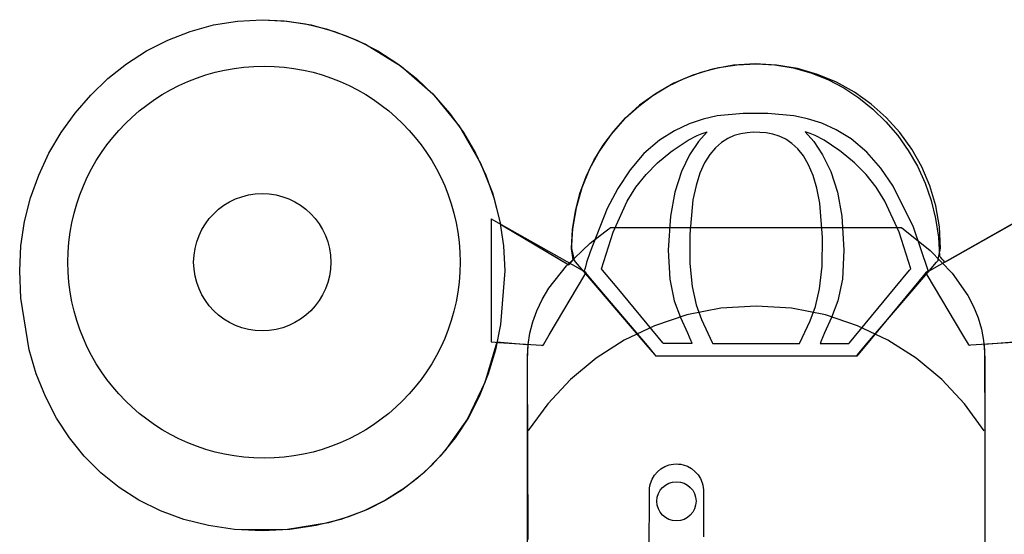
# Model space of a CAD drawing. Extents: x -3.81 to 3.8, y -2.54 to 5.19.
# Tile 88 of 93: x -2.11 to -1.62, y 4.8 to 5.05. Entities that reach past the tile are written whole.
import ezdxf

# ---------------------------------------------------------------- set-up
doc = ezdxf.new("R2010")
doc.units = 0

msp = doc.modelspace()

# ---------------------------------------------------------------- linework, layer by layer
at = {"layer": 'Layer 1', "color": 7, "linetype": 'CONTINUOUS'}
for p, q in [((-2.017218, 5.050762), (-2.005151, 5.052742)), ((-2.017218, 5.050762), (-2.005151, 5.052742)), ((-2.005151, 5.052742), (-1.992725, 5.053418)), ((-2.005151, 5.052742), (-1.992725, 5.053418)), ((-1.992725, 5.053418), (-1.981759, 5.052891)), ((-1.992725, 5.053418), (-1.980298, 5.052742)), ((-1.981759, 5.052891), (-1.971065, 5.051346)), ((-1.980298, 5.052742), (-1.968231, 5.050762)), ((-1.971065, 5.051346), (-1.960686, 5.048831)), ((-2.040031, 5.043188), (-2.028865, 5.047553)), ((-2.040031, 5.043188), (-2.028865, 5.047553)), ((-2.028865, 5.047553), (-2.017218, 5.050762)), ((-2.028865, 5.047553), (-2.017218, 5.050762)), ((-1.968231, 5.050762), (-1.956584, 5.047553)), ((-1.960686, 5.048831), (-1.950663, 5.045399)), ((-1.956584, 5.047553), (-1.945419, 5.043188)), ((-2.050654, 5.037742), (-2.040031, 5.043188)), ((-2.050654, 5.037742), (-2.040031, 5.043188)), ((-1.950663, 5.045399), (-1.941037, 5.041099)), ((-1.945419, 5.043188), (-1.934795, 5.037742)), ((-2.060674, 5.031288), (-2.050654, 5.037742)), ((-2.060674, 5.031288), (-2.050654, 5.037742)), ((-1.941037, 5.041099), (-1.923149, 5.030099)), ((-1.934795, 5.037742), (-1.924775, 5.031288)), ((-2.07003, 5.023899), (-2.060674, 5.031288)), ((-2.07003, 5.023899), (-2.060674, 5.031288)), ((-1.924775, 5.031288), (-1.91542, 5.023899)), ((-1.923149, 5.030099), (-1.907354, 5.016237)), ((-1.781311, 5.024), (-1.772819, 5.027108)), ((-1.767107, 5.028685), (-1.777094, 5.025663)), ((-1.772819, 5.027108), (-1.763962, 5.029386)), ((-1.756679, 5.030575), (-1.767107, 5.028685)), ((-1.763962, 5.029386), (-1.754785, 5.030787)), ((-1.74588, 5.031263), (-1.756679, 5.030575)), ((-1.754785, 5.030787), (-1.745335, 5.031264)), ((-1.735047, 5.030698), (-1.74588, 5.031263)), ((-1.745335, 5.031264), (-1.735891, 5.030744)), ((-1.735891, 5.030744), (-1.726733, 5.029221)), ((-1.724577, 5.028924), (-1.735047, 5.030698)), ((-1.726733, 5.029221), (-1.717906, 5.026755)), ((-1.714542, 5.026011), (-1.724577, 5.028924)), ((-1.717906, 5.026755), (-1.709454, 5.023401)), ((-2.07866, 5.01565), (-2.07003, 5.023899)), ((-2.07866, 5.01565), (-2.07003, 5.023899)), ((-1.91542, 5.023899), (-1.90679, 5.01565)), ((-1.786569, 5.021578), (-1.795462, 5.016502)), ((-1.789391, 5.020108), (-1.781311, 5.024)), ((-1.777094, 5.025663), (-1.786569, 5.021578)), ((-1.705012, 5.02203), (-1.714542, 5.026011)), ((-1.709454, 5.023401), (-1.701422, 5.019218)), ((-1.696057, 5.017049), (-1.705012, 5.02203)), ((-1.797012, 5.015477), (-1.789391, 5.020108)), ((-1.701422, 5.019218), (-1.693854, 5.014264)), ((-1.687746, 5.011139), (-1.696057, 5.017049)), ((-2.086504, 5.006615), (-2.07866, 5.01565)), ((-2.086504, 5.006615), (-2.07866, 5.01565)), ((-1.907354, 5.016237), (-1.893989, 4.999916)), ((-1.90679, 5.01565), (-1.898946, 5.006615)), ((-1.804128, 5.010156), (-1.797012, 5.015477)), ((-1.795462, 5.016502), (-1.803704, 5.010504)), ((-1.693854, 5.014264), (-1.686796, 5.008596)), ((-1.803704, 5.010504), (-1.811224, 5.003654)), ((-1.810693, 5.00419), (-1.804128, 5.010156)), ((-1.680151, 5.00437), (-1.687746, 5.011139)), ((-1.686796, 5.008596), (-1.680291, 5.002273)), ((-2.0935, 4.996866), (-2.086504, 5.006615)), ((-2.0935, 4.996866), (-2.086504, 5.006615)), ((-1.898946, 5.006615), (-1.89195, 4.996866)), ((-1.811224, 5.003654), (-1.817952, 4.996022)), ((-1.816659, 4.997626), (-1.810693, 5.00419)), ((-1.77181, 5.003622), (-1.778925, 5.001222)), ((-1.764892, 5.005169), (-1.77181, 5.003622)), ((-1.751771, 5.006442), (-1.764892, 5.005169)), ((-1.739515, 5.006461), (-1.751771, 5.006442)), ((-1.726442, 5.005282), (-1.739515, 5.006461)), ((-1.719545, 5.003809), (-1.726442, 5.005282)), ((-1.712447, 5.001501), (-1.719545, 5.003809)), ((-1.680291, 5.002273), (-1.674384, 4.995351)), ((-1.673341, 4.996813), (-1.680151, 5.00437)), ((-2.099588, 4.986479), (-2.0935, 4.996866)), ((-2.099588, 4.986479), (-2.0935, 4.996866)), ((-1.893989, 4.999916), (-1.883388, 4.981542)), ((-1.89195, 4.996866), (-1.885863, 4.986479)), ((-1.82198, 4.99051), (-1.816659, 4.997626)), ((-1.786206, 4.997785), (-1.793685, 4.99308)), ((-1.778925, 5.001222), (-1.786206, 4.997785)), ((-1.769862, 4.997186), (-1.774265, 4.992299)), ((-1.772398, 4.996413), (-1.769862, 4.997186)), ((-1.746567, 4.996972), (-1.749737, 4.996762)), ((-1.740285, 4.996685), (-1.746567, 4.996972)), ((-1.720799, 4.997186), (-1.716397, 4.992299)), ((-1.718264, 4.996413), (-1.720799, 4.997186)), ((-1.70518, 4.998175), (-1.712447, 5.001501)), ((-1.697775, 4.993645), (-1.70518, 4.998175)), ((-1.817952, 4.996022), (-1.823818, 4.987679)), ((-1.793685, 4.99308), (-1.801526, 4.986312)), ((-1.786829, 4.987988), (-1.779434, 4.992987)), ((-1.779434, 4.992987), (-1.774849, 4.995417)), ((-1.774265, 4.992299), (-1.778669, 4.985681)), ((-1.774849, 4.995417), (-1.772398, 4.996413)), ((-1.759522, 4.993908), (-1.762694, 4.991926)), ((-1.756269, 4.995317), (-1.759522, 4.993908)), ((-1.752989, 4.996239), (-1.756269, 4.995317)), ((-1.749737, 4.996762), (-1.752989, 4.996239)), ((-1.737022, 4.996089), (-1.740285, 4.996685)), ((-1.733742, 4.995077), (-1.737022, 4.996089)), ((-1.7305, 4.99356), (-1.733742, 4.995077)), ((-1.727351, 4.991454), (-1.7305, 4.99356)), ((-1.715812, 4.995417), (-1.718264, 4.996413)), ((-1.716397, 4.992299), (-1.711993, 4.985681)), ((-1.711228, 4.992987), (-1.715812, 4.995417)), ((-1.703832, 4.987988), (-1.711228, 4.992987)), ((-1.689871, 4.987069), (-1.697775, 4.993645)), ((-1.674384, 4.995351), (-1.669121, 4.987888)), ((-1.667386, 4.988537), (-1.673341, 4.996813)), ((-1.823818, 4.987679), (-1.828752, 4.978694)), ((-1.826611, 4.982888), (-1.82198, 4.99051)), ((-1.794682, 4.981757), (-1.787995, 4.987161)), ((-1.787995, 4.987161), (-1.786829, 4.987988)), ((-1.76573, 4.989284), (-1.768575, 4.985895)), ((-1.762694, 4.991926), (-1.76573, 4.989284)), ((-1.724348, 4.988669), (-1.727351, 4.991454)), ((-1.721547, 4.98512), (-1.724348, 4.988669)), ((-1.702667, 4.987161), (-1.703832, 4.987988)), ((-1.69598, 4.981757), (-1.702667, 4.987161)), ((-1.682814, 4.979089), (-1.689871, 4.987069)), ((-1.669121, 4.987888), (-1.664544, 4.979943)), ((-1.662356, 4.979613), (-1.667386, 4.988537)), ((-2.104706, 4.975527), (-2.099588, 4.986479)), ((-2.104706, 4.975527), (-2.099588, 4.986479)), ((-1.885863, 4.986479), (-1.880745, 4.975527)), ((-1.830503, 4.974808), (-1.826611, 4.982888)), ((-1.801526, 4.986312), (-1.808499, 4.978146)), ((-1.778669, 4.985681), (-1.782714, 4.977286)), ((-1.768575, 4.985895), (-1.771175, 4.981672)), ((-1.719003, 4.98072), (-1.721547, 4.98512)), ((-1.711993, 4.985681), (-1.707948, 4.977286)), ((-1.883388, 4.981542), (-1.877453, 4.966657)), ((-1.828752, 4.978694), (-1.832683, 4.969138)), ((-1.808499, 4.978146), (-1.814646, 4.968863)), ((-1.800482, 4.975872), (-1.794682, 4.981757)), ((-1.782714, 4.977286), (-1.78604, 4.967072)), ((-1.771175, 4.981672), (-1.773475, 4.976529)), ((-1.716769, 4.975382), (-1.719003, 4.98072)), ((-1.707948, 4.977286), (-1.704621, 4.967072)), ((-1.69018, 4.975872), (-1.69598, 4.981757)), ((-1.676587, 4.969989), (-1.682814, 4.979089)), ((-1.664544, 4.979943), (-1.6607, 4.971572)), ((-1.658322, 4.970111), (-1.662356, 4.979613)), ((-2.108793, 4.964084), (-2.104706, 4.975527)), ((-2.108793, 4.964084), (-2.104706, 4.975527)), ((-1.880745, 4.975527), (-1.876658, 4.964084)), ((-1.833612, 4.966315), (-1.830503, 4.974808)), ((-1.805505, 4.969474), (-1.800482, 4.975872)), ((-1.773475, 4.976529), (-1.775421, 4.970377)), ((-1.714901, 4.969018), (-1.716769, 4.975382)), ((-1.685158, 4.969474), (-1.69018, 4.975872)), ((-1.832683, 4.969138), (-1.835542, 4.95908)), ((-1.814646, 4.968863), (-1.820007, 4.95875)), ((-1.809861, 4.962529), (-1.805505, 4.969474)), ((-1.775421, 4.970377), (-1.776957, 4.96313)), ((-1.713453, 4.961542), (-1.714901, 4.969018)), ((-1.680802, 4.962529), (-1.685158, 4.969474)), ((-1.666464, 4.949503), (-1.676587, 4.969989)), ((-1.6607, 4.971572), (-1.657633, 4.962834)), ((-1.655354, 4.9601), (-1.658322, 4.970111)), ((-2.111789, 4.952223), (-2.108793, 4.964084)), ((-2.111789, 4.952223), (-2.108793, 4.964084)), ((-1.877453, 4.966657), (-1.873402, 4.951016)), ((-1.876658, 4.964084), (-1.873663, 4.952223)), ((-1.83589, 4.957456), (-1.833612, 4.966315)), ((-1.817009, 4.946868), (-1.809861, 4.962529)), ((-1.78604, 4.967072), (-1.788286, 4.954995)), ((-1.776957, 4.96313), (-1.77858, 4.945909)), ((-1.704621, 4.967072), (-1.702376, 4.954995)), ((-1.673655, 4.946868), (-1.680802, 4.962529)), ((-1.657633, 4.962834), (-1.655386, 4.953787)), ((-1.837291, 4.948278), (-1.83589, 4.957456)), ((-1.835542, 4.95908), (-1.837258, 4.948591)), ((-1.820007, 4.95875), (-1.828531, 4.937164)), ((-1.712024, 4.944292), (-1.713453, 4.961542)), ((-1.653521, 4.949651), (-1.655354, 4.9601)), ((-1.87797, 4.953486), (-1.878142, 4.953583)), ((-1.878142, 4.953583), (-1.878142, 4.953583)), ((-1.878142, 4.953583), (-1.878142, 4.953583)), ((-1.878142, 4.953583), (-1.878142, 4.953583)), ((-1.878142, 4.953583), (-1.878142, 4.953583)), ((-1.878142, 4.953583), (-1.878142, 4.953583)), ((-1.878142, 4.953583), (-1.878142, 4.953583)), ((-1.878142, 4.953583), (-1.878142, 4.953583)), ((-1.878142, 4.953583), (-1.878142, 4.953583)), ((-1.878142, 4.953583), (-1.878142, 4.953583)), ((-1.878142, 4.953583), (-1.878142, 4.953583)), ((-1.878142, 4.953583), (-1.878142, 4.953582)), ((-1.878142, 4.953582), (-1.878142, 4.953578)), ((-1.878142, 4.953578), (-1.878142, 4.95354)), ((-1.878142, 4.95354), (-1.878142, 4.953352)), ((-1.878142, 4.953352), (-1.878142, 4.952549)), ((-1.878142, 4.952549), (-1.878142, 4.944596)), ((-1.876699, 4.95277), (-1.87797, 4.953486)), ((-1.837359, 4.930597), (-1.876699, 4.95277)), ((-1.788286, 4.954995), (-1.789328, 4.937929)), ((-1.702376, 4.954995), (-1.701335, 4.937929)), ((-1.655386, 4.953787), (-1.654006, 4.944487)), ((-1.653302, 4.930597), (-1.613963, 4.95277)), ((-2.113631, 4.940018), (-2.111789, 4.952223)), ((-2.113631, 4.940018), (-2.111789, 4.952223)), ((-1.873663, 4.952223), (-1.871821, 4.940018)), ((-1.873402, 4.951016), (-1.873402, 4.951016)), ((-1.873402, 4.951016), (-1.873402, 4.951016)), ((-1.873402, 4.951016), (-1.873402, 4.951016)), ((-1.873402, 4.951016), (-1.873402, 4.951016)), ((-1.873402, 4.951016), (-1.873402, 4.951016)), ((-1.873402, 4.951016), (-1.873402, 4.951016)), ((-1.873402, 4.951016), (-1.873402, 4.951016)), ((-1.873402, 4.951016), (-1.873401, 4.951016)), ((-1.873401, 4.951016), (-1.873396, 4.951013)), ((-1.873396, 4.951013), (-1.873369, 4.950997)), ((-1.873369, 4.950997), (-1.873255, 4.950928)), ((-1.873255, 4.950928), (-1.872037, 4.950197)), ((-1.872037, 4.950197), (-1.839225, 4.9305)), ((-1.837768, 4.938827), (-1.837291, 4.948278)), ((-1.837258, 4.948591), (-1.837666, 4.943207)), ((-1.821113, 4.947134), (-1.819154, 4.948584)), ((-1.819154, 4.948584), (-1.818655, 4.948947)), ((-1.818655, 4.948947), (-1.818404, 4.949129)), ((-1.818404, 4.949129), (-1.818279, 4.94922)), ((-1.818279, 4.94922), (-1.818247, 4.949243)), ((-1.818247, 4.949243), (-1.818244, 4.949245)), ((-1.818244, 4.949245), (-1.818244, 4.949245)), ((-1.818244, 4.949245), (-1.818244, 4.949245)), ((-1.818244, 4.949245), (-1.818244, 4.949245)), ((-1.818244, 4.949245), (-1.818243, 4.949245)), ((-1.818243, 4.949245), (-1.818239, 4.949245)), ((-1.818239, 4.949245), (-1.818223, 4.949245)), ((-1.818223, 4.949245), (-1.818052, 4.949245)), ((-1.818052, 4.949245), (-1.817218, 4.949245)), ((-1.817218, 4.949245), (-1.808016, 4.949245)), ((-1.808016, 4.949245), (-1.672418, 4.949245)), ((-1.672418, 4.949245), (-1.658097, 4.937743)), ((-1.659178, 4.927762), (-1.666464, 4.949503)), ((-1.652894, 4.938833), (-1.653521, 4.949651)), ((-1.64933, 4.932684), (-1.617047, 4.951016)), ((-1.878142, 4.944596), (-1.878142, 4.891953)), ((-1.837666, 4.943207), (-1.837753, 4.940484)), ((-1.82839, 4.941376), (-1.821113, 4.947134)), ((-1.822803, 4.928627), (-1.817009, 4.946868)), ((-1.77858, 4.945909), (-1.778542, 4.931266)), ((-1.712194, 4.929978), (-1.712024, 4.944292)), ((-1.667859, 4.928627), (-1.673655, 4.946868)), ((-1.654006, 4.944487), (-1.653536, 4.934993)), ((-2.11426, 4.927544), (-2.113631, 4.940018)), ((-2.11426, 4.927544), (-2.113631, 4.940018)), ((-1.871821, 4.940018), (-1.871193, 4.927544)), ((-1.840375, 4.930024), (-1.82839, 4.941376)), ((-1.837753, 4.940484), (-1.837768, 4.939115)), ((-1.837768, 4.939115), (-1.837768, 4.938944)), ((-1.837768, 4.938944), (-1.837768, 4.938858)), ((-1.837768, 4.938858), (-1.837768, 4.938836)), ((-1.837768, 4.938836), (-1.837768, 4.938827)), ((-1.83705, 4.933101), (-1.837768, 4.938827)), ((-1.837768, 4.938827), (-1.837768, 4.938827)), ((-1.837768, 4.938827), (-1.837768, 4.938827)), ((-1.837768, 4.938827), (-1.837768, 4.938827)), ((-1.837768, 4.938827), (-1.837768, 4.938827)), ((-1.837768, 4.938827), (-1.837768, 4.938827)), ((-1.837768, 4.938827), (-1.837768, 4.938827)), ((-1.837768, 4.938827), (-1.837768, 4.938826)), ((-1.837768, 4.938826), (-1.837765, 4.938814)), ((-1.837765, 4.938814), (-1.837753, 4.938759)), ((-1.837753, 4.938759), (-1.837626, 4.93816)), ((-1.837626, 4.93816), (-1.836637, 4.933509)), ((-1.789328, 4.937929), (-1.788562, 4.923323)), ((-1.701335, 4.937929), (-1.702103, 4.923323)), ((-1.658097, 4.937743), (-1.647152, 4.926444)), ((-1.654047, 4.93342), (-1.653055, 4.938071)), ((-1.653055, 4.938071), (-1.652916, 4.938724)), ((-1.652916, 4.938724), (-1.652894, 4.938827)), ((-1.652894, 4.938827), (-1.652894, 4.938833)), ((-1.652894, 4.938827), (-1.652894, 4.938827)), ((-1.652894, 4.938827), (-1.652894, 4.938827)), ((-1.652894, 4.938827), (-1.652894, 4.938827)), ((-1.652894, 4.938827), (-1.652894, 4.938827)), ((-1.837023, 4.932888), (-1.83705, 4.933101)), ((-1.837021, 4.932868), (-1.837023, 4.932888)), ((-1.83702, 4.932864), (-1.837021, 4.932868)), ((-1.83702, 4.932863), (-1.83702, 4.932864)), ((-1.83702, 4.932863), (-1.83702, 4.932863)), ((-1.83702, 4.932863), (-1.83702, 4.932863)), ((-1.83702, 4.932863), (-1.83702, 4.932863)), ((-1.83702, 4.932863), (-1.83702, 4.932863)), ((-1.83702, 4.932863), (-1.83702, 4.932863)), ((-1.83702, 4.932863), (-1.83702, 4.932863)), ((-1.83702, 4.932863), (-1.83702, 4.932863)), ((-1.83702, 4.932863), (-1.83702, 4.932863)), ((-1.836637, 4.933509), (-1.836498, 4.932855)), ((-1.836498, 4.932855), (-1.836477, 4.932753)), ((-1.836477, 4.932753), (-1.836477, 4.932752)), ((-1.836477, 4.932752), (-1.836477, 4.932752)), ((-1.836477, 4.932752), (-1.836477, 4.932752)), ((-1.836477, 4.932752), (-1.836477, 4.932752)), ((-1.836477, 4.932752), (-1.836477, 4.932752)), ((-1.836477, 4.932752), (-1.836477, 4.932752)), ((-1.836477, 4.932752), (-1.836477, 4.932752)), ((-1.836477, 4.932752), (-1.836477, 4.932752)), ((-1.836477, 4.932752), (-1.836476, 4.932752)), ((-1.836476, 4.932752), (-1.836476, 4.932752)), ((-1.836476, 4.932752), (-1.836474, 4.93275)), ((-1.836474, 4.93275), (-1.836455, 4.932727)), ((-1.828531, 4.937164), (-1.830234, 4.931692)), ((-1.654881, 4.931943), (-1.654193, 4.932748)), ((-1.654193, 4.932748), (-1.654189, 4.932752)), ((-1.654189, 4.932754), (-1.654186, 4.932765)), ((-1.654189, 4.932753), (-1.654189, 4.932754)), ((-1.654189, 4.932752), (-1.654189, 4.932753)), ((-1.654189, 4.932753), (-1.654189, 4.932753)), ((-1.654189, 4.932752), (-1.654189, 4.932752)), ((-1.654189, 4.932752), (-1.654189, 4.932752)), ((-1.654189, 4.932752), (-1.654189, 4.932752)), ((-1.654189, 4.932752), (-1.654189, 4.932752)), ((-1.654189, 4.932752), (-1.654189, 4.932752)), ((-1.654189, 4.932752), (-1.654189, 4.932752)), ((-1.654189, 4.932752), (-1.654189, 4.932752)), ((-1.654189, 4.932752), (-1.654189, 4.932752)), ((-1.654186, 4.932765), (-1.654175, 4.932821)), ((-1.654175, 4.932821), (-1.654047, 4.93342)), ((-1.8492, 4.918802), (-1.840375, 4.930024)), ((-1.831199, 4.927125), (-1.837359, 4.930597)), ((-1.836455, 4.932727), (-1.836359, 4.932615)), ((-1.836359, 4.932615), (-1.835949, 4.932135)), ((-1.835949, 4.932135), (-1.831813, 4.927295)), ((-1.831024, 4.928968), (-1.831405, 4.927612)), ((-1.830234, 4.931692), (-1.831024, 4.928968)), ((-1.822803, 4.928626), (-1.822803, 4.928627)), ((-1.822801, 4.928623), (-1.822803, 4.928626)), ((-1.822803, 4.928626), (-1.822803, 4.928626)), ((-1.822803, 4.928626), (-1.822803, 4.928626)), ((-1.822803, 4.928626), (-1.822803, 4.928626)), ((-1.822764, 4.928578), (-1.822801, 4.928623)), ((-1.822208, 4.927906), (-1.822764, 4.928578)), ((-1.814978, 4.919158), (-1.822208, 4.927906)), ((-1.778542, 4.931266), (-1.777336, 4.919649)), ((-1.713498, 4.918631), (-1.712194, 4.929978)), ((-1.675685, 4.919158), (-1.668454, 4.927906)), ((-1.668454, 4.927906), (-1.667898, 4.928578)), ((-1.667898, 4.928578), (-1.667861, 4.928623)), ((-1.667861, 4.928623), (-1.667859, 4.928626)), ((-1.667858, 4.928626), (-1.667859, 4.928627)), ((-1.667859, 4.928626), (-1.667859, 4.928626)), ((-1.667859, 4.928626), (-1.667858, 4.928626)), ((-1.667858, 4.928626), (-1.667858, 4.928626)), ((-1.659463, 4.927125), (-1.653302, 4.930597)), ((-1.659267, 4.92681), (-1.654881, 4.931943)), ((-1.650673, 4.931922), (-1.650668, 4.931925)), ((-1.650673, 4.931922), (-1.650673, 4.931922)), ((-1.650673, 4.931922), (-1.650673, 4.931922)), ((-1.650673, 4.931922), (-1.650673, 4.931922)), ((-1.650673, 4.931922), (-1.650673, 4.931922)), ((-1.650673, 4.931922), (-1.650673, 4.931922)), ((-1.650673, 4.931922), (-1.650673, 4.931922)), ((-1.650673, 4.931922), (-1.650673, 4.931922)), ((-1.650673, 4.931922), (-1.650673, 4.931922)), ((-1.650668, 4.931925), (-1.650641, 4.93194)), ((-1.650641, 4.93194), (-1.650529, 4.932004)), ((-1.650529, 4.932004), (-1.64933, 4.932684)), ((-2.113729, 4.913875), (-2.11426, 4.927544)), ((-2.113729, 4.913875), (-2.11426, 4.927544)), ((-1.871193, 4.927544), (-1.873304, 4.900683)), ((-1.848934, 4.895533), (-1.831054, 4.925572)), ((-1.831813, 4.927295), (-1.800567, 4.890731)), ((-1.831481, 4.927337), (-1.831484, 4.927326)), ((-1.831484, 4.927326), (-1.831484, 4.927323)), ((-1.831484, 4.927323), (-1.831484, 4.927323)), ((-1.831484, 4.927323), (-1.831484, 4.927323)), ((-1.831484, 4.927323), (-1.831484, 4.927323)), ((-1.831484, 4.927323), (-1.831484, 4.927323)), ((-1.831484, 4.927323), (-1.831484, 4.927323)), ((-1.831484, 4.927323), (-1.831482, 4.927321)), ((-1.831482, 4.927321), (-1.831465, 4.927301)), ((-1.831475, 4.927358), (-1.831481, 4.927337)), ((-1.831452, 4.927443), (-1.831475, 4.927358)), ((-1.831465, 4.927301), (-1.831381, 4.927201)), ((-1.831405, 4.927612), (-1.831452, 4.927443)), ((-1.831381, 4.927201), (-1.831022, 4.926776)), ((-1.830577, 4.926775), (-1.831199, 4.927125)), ((-1.831054, 4.925572), (-1.830429, 4.926621)), ((-1.831022, 4.926776), (-1.827392, 4.922487)), ((-1.830431, 4.926692), (-1.830577, 4.926775)), ((-1.830402, 4.926676), (-1.830431, 4.926692)), ((-1.830429, 4.926621), (-1.830398, 4.926673)), ((-1.830399, 4.926674), (-1.830402, 4.926676)), ((-1.830398, 4.926674), (-1.830399, 4.926674)), ((-1.830398, 4.926673), (-1.830398, 4.926674)), ((-1.830398, 4.926674), (-1.830398, 4.926674)), ((-1.830398, 4.926674), (-1.830398, 4.926674)), ((-1.830398, 4.926674), (-1.830398, 4.926674)), ((-1.830398, 4.926674), (-1.830398, 4.926674)), ((-1.830398, 4.926674), (-1.830398, 4.926674)), ((-1.830398, 4.926674), (-1.830398, 4.926674)), ((-1.830398, 4.926674), (-1.830398, 4.926674)), ((-1.788562, 4.923323), (-1.786315, 4.912555)), ((-1.702103, 4.923323), (-1.70435, 4.912555)), ((-1.690504, 4.890252), (-1.659267, 4.92681)), ((-1.66358, 4.922439), (-1.659777, 4.927035)), ((-1.660264, 4.926673), (-1.660264, 4.926674)), ((-1.660264, 4.926674), (-1.660264, 4.926674)), ((-1.660264, 4.926674), (-1.660264, 4.926674)), ((-1.660264, 4.926674), (-1.660264, 4.926674)), ((-1.660264, 4.926674), (-1.660264, 4.926674)), ((-1.660264, 4.926674), (-1.660264, 4.926674)), ((-1.660264, 4.926674), (-1.660264, 4.926674)), ((-1.660264, 4.926674), (-1.660264, 4.926674)), ((-1.660264, 4.926674), (-1.660263, 4.926674)), ((-1.660233, 4.926621), (-1.660264, 4.926673)), ((-1.660263, 4.926674), (-1.66026, 4.926676)), ((-1.66026, 4.926676), (-1.660231, 4.926692)), ((-1.659608, 4.925572), (-1.660233, 4.926621)), ((-1.660231, 4.926692), (-1.660085, 4.926775)), ((-1.660085, 4.926775), (-1.659463, 4.927125)), ((-1.659777, 4.927035), (-1.659181, 4.927756)), ((-1.641727, 4.895533), (-1.659608, 4.925572)), ((-1.659181, 4.927756), (-1.659178, 4.92776)), ((-1.659177, 4.92776), (-1.659178, 4.927762)), ((-1.659178, 4.92776), (-1.659177, 4.92776)), ((-1.659177, 4.92776), (-1.659177, 4.92776)), ((-1.659177, 4.92776), (-1.659177, 4.92776)), ((-1.647152, 4.926444), (-1.639264, 4.915241)), ((-1.852528, 4.913206), (-1.8492, 4.918802)), ((-1.827392, 4.922487), (-1.799969, 4.89008)), ((-1.794439, 4.89431), (-1.814978, 4.919158)), ((-1.777336, 4.919649), (-1.775284, 4.910467)), ((-1.715617, 4.90966), (-1.713498, 4.918631)), ((-1.696226, 4.89431), (-1.675685, 4.919158)), ((-1.690666, 4.889704), (-1.66358, 4.922439)), ((-2.109541, 4.888022), (-2.113729, 4.913875)), ((-2.109541, 4.888022), (-2.113729, 4.913875)), ((-1.855184, 4.907604), (-1.852528, 4.913206)), ((-1.639264, 4.915241), (-1.636369, 4.909643)), ((-1.786315, 4.912555), (-1.783162, 4.90411)), ((-1.763024, 4.908791), (-1.780026, 4.905458)), ((-1.775284, 4.910467), (-1.77271, 4.903128)), ((-1.745335, 4.909934), (-1.763024, 4.908791)), ((-1.727643, 4.908791), (-1.745335, 4.909934)), ((-1.710639, 4.905458), (-1.727643, 4.908791)), ((-1.718226, 4.902472), (-1.715617, 4.90966)), ((-1.70435, 4.912555), (-1.707504, 4.90411)), ((-1.636369, 4.909643), (-1.634118, 4.904029)), ((-1.85721, 4.901981), (-1.855184, 4.907604)), ((-1.780026, 4.905458), (-1.796198, 4.900078)), ((-1.783162, 4.90411), (-1.779675, 4.896474)), ((-1.707504, 4.90411), (-1.710991, 4.896474)), ((-1.694466, 4.900078), (-1.710639, 4.905458)), ((-1.634118, 4.904029), (-1.632474, 4.898386)), ((-1.873304, 4.900683), (-1.87591, 4.888022)), ((-1.858644, 4.896324), (-1.85721, 4.901981)), ((-1.796198, 4.900078), (-1.811396, 4.892795)), ((-1.77271, 4.903128), (-1.767278, 4.891612)), ((-1.72363, 4.891083), (-1.718226, 4.902472)), ((-1.679266, 4.892794), (-1.694466, 4.900078)), ((-1.632474, 4.898386), (-1.631395, 4.892701)), ((-1.859526, 4.89062), (-1.858644, 4.896324)), ((-1.851735, 4.890828), (-1.848934, 4.895533)), ((-1.792069, 4.891442), (-1.794439, 4.89431)), ((-1.779675, 4.896474), (-1.777986, 4.892485)), ((-1.710991, 4.896474), (-1.71268, 4.892485)), ((-1.698597, 4.891442), (-1.696226, 4.89431)), ((-1.638927, 4.890828), (-1.641727, 4.895533)), ((-1.875248, 4.891768), (-1.881264, 4.871696)), ((-1.878142, 4.891953), (-1.878142, 4.891953)), ((-1.878142, 4.891953), (-1.878142, 4.891953)), ((-1.878142, 4.891953), (-1.878142, 4.891953)), ((-1.878142, 4.891953), (-1.878142, 4.891953)), ((-1.878142, 4.891953), (-1.878142, 4.891953)), ((-1.878142, 4.891953), (-1.878141, 4.891953)), ((-1.878141, 4.891953), (-1.87814, 4.891953)), ((-1.87814, 4.891953), (-1.878124, 4.891952)), ((-1.878124, 4.891952), (-1.878044, 4.891947)), ((-1.878044, 4.891947), (-1.877705, 4.891924)), ((-1.877705, 4.891924), (-1.874345, 4.8917)), ((-1.860141, 4.890468), (-1.875248, 4.891768)), ((-1.874345, 4.8917), (-1.852886, 4.890269)), ((-1.85958, 4.89042), (-1.860141, 4.890468)), ((-1.859914, 4.883272), (-1.859512, 4.890414)), ((-1.859896, 4.884856), (-1.859526, 4.89062)), ((-1.859527, 4.890415), (-1.85958, 4.89042)), ((-1.859515, 4.890414), (-1.859527, 4.890415)), ((-1.859512, 4.890414), (-1.859515, 4.890414)), ((-1.859512, 4.890414), (-1.859512, 4.890414)), ((-1.859512, 4.890414), (-1.859512, 4.890414)), ((-1.859512, 4.890414), (-1.859512, 4.890414)), ((-1.859512, 4.890414), (-1.859512, 4.890414)), ((-1.859512, 4.890414), (-1.859512, 4.890414)), ((-1.859512, 4.890414), (-1.859512, 4.890414)), ((-1.859512, 4.890414), (-1.859512, 4.890414)), ((-1.859512, 4.890414), (-1.859512, 4.890414)), ((-1.852886, 4.890269), (-1.852136, 4.89022)), ((-1.852136, 4.89022), (-1.852099, 4.890217)), ((-1.852099, 4.890217), (-1.852098, 4.890218)), ((-1.852099, 4.890217), (-1.852099, 4.890217)), ((-1.852099, 4.890217), (-1.852099, 4.890217)), ((-1.852099, 4.890217), (-1.852099, 4.890217)), ((-1.852099, 4.890217), (-1.852099, 4.890217)), ((-1.852099, 4.890217), (-1.852099, 4.890217)), ((-1.852099, 4.890217), (-1.852099, 4.890217)), ((-1.852099, 4.890217), (-1.852099, 4.890217)), ((-1.852099, 4.890217), (-1.852099, 4.890217)), ((-1.852098, 4.890218), (-1.852097, 4.89022)), ((-1.852097, 4.89022), (-1.852084, 4.890242)), ((-1.852084, 4.890242), (-1.852017, 4.890354)), ((-1.852017, 4.890354), (-1.851735, 4.890828)), ((-1.811396, 4.892795), (-1.825478, 4.88375)), ((-1.800567, 4.890731), (-1.796293, 4.885728)), ((-1.799969, 4.89008), (-1.796217, 4.885646)), ((-1.791838, 4.891163), (-1.792069, 4.891442)), ((-1.791784, 4.891098), (-1.791838, 4.891163)), ((-1.791773, 4.891085), (-1.791784, 4.891098)), ((-1.791772, 4.891084), (-1.791773, 4.891085)), ((-1.791772, 4.891083), (-1.791772, 4.891084)), ((-1.791771, 4.891083), (-1.791772, 4.891083)), ((-1.791772, 4.891083), (-1.791772, 4.891083)), ((-1.791772, 4.891083), (-1.791772, 4.891083)), ((-1.791772, 4.891083), (-1.791772, 4.891083)), ((-1.791772, 4.891083), (-1.791772, 4.891083)), ((-1.791772, 4.891083), (-1.791772, 4.891083)), ((-1.791772, 4.891083), (-1.791772, 4.891083)), ((-1.791772, 4.891083), (-1.791772, 4.891083)), ((-1.791772, 4.891083), (-1.791772, 4.891083)), ((-1.791772, 4.891083), (-1.791772, 4.891083)), ((-1.791753, 4.891083), (-1.791771, 4.891083)), ((-1.791497, 4.891083), (-1.791753, 4.891083)), ((-1.788159, 4.891083), (-1.791497, 4.891083)), ((-1.77868, 4.891083), (-1.788159, 4.891083)), ((-1.777586, 4.891083), (-1.77868, 4.891083)), ((-1.777986, 4.892485), (-1.777582, 4.891438)), ((-1.777479, 4.891083), (-1.777586, 4.891083)), ((-1.777582, 4.891438), (-1.777482, 4.891172)), ((-1.777482, 4.891172), (-1.777457, 4.891105)), ((-1.777455, 4.891083), (-1.777479, 4.891083)), ((-1.777457, 4.891105), (-1.777451, 4.891089)), ((-1.77745, 4.891083), (-1.777455, 4.891083)), ((-1.777451, 4.891089), (-1.77745, 4.891085)), ((-1.77745, 4.891085), (-1.777449, 4.891083)), ((-1.777449, 4.891083), (-1.77745, 4.891083)), ((-1.777449, 4.891083), (-1.777449, 4.891083)), ((-1.777449, 4.891083), (-1.777449, 4.891083)), ((-1.777449, 4.891083), (-1.777449, 4.891083)), ((-1.777449, 4.891083), (-1.777449, 4.891083)), ((-1.777449, 4.891083), (-1.777449, 4.891083)), ((-1.767278, 4.891612), (-1.767124, 4.891282)), ((-1.767124, 4.891282), (-1.767047, 4.891116)), ((-1.767047, 4.891116), (-1.767037, 4.891096)), ((-1.767037, 4.891096), (-1.767033, 4.891085)), ((-1.767033, 4.891085), (-1.767032, 4.891084)), ((-1.767032, 4.891084), (-1.767032, 4.891083)), ((-1.767032, 4.891083), (-1.767032, 4.891083)), ((-1.767032, 4.891083), (-1.767032, 4.891083)), ((-1.767032, 4.891083), (-1.767032, 4.891083)), ((-1.767032, 4.891083), (-1.767032, 4.891083)), ((-1.767032, 4.891083), (-1.767031, 4.891083)), ((-1.767031, 4.891083), (-1.76703, 4.891083)), ((-1.76703, 4.891083), (-1.76702, 4.891083)), ((-1.76702, 4.891083), (-1.766967, 4.891083)), ((-1.766967, 4.891083), (-1.766741, 4.891083)), ((-1.766741, 4.891083), (-1.764382, 4.891083)), ((-1.764382, 4.891083), (-1.72363, 4.891083)), ((-1.713216, 4.891085), (-1.713217, 4.891083)), ((-1.713217, 4.891083), (-1.713217, 4.891083)), ((-1.713217, 4.891083), (-1.713217, 4.891083)), ((-1.713217, 4.891083), (-1.713217, 4.891083)), ((-1.713217, 4.891083), (-1.713217, 4.891083)), ((-1.713217, 4.891083), (-1.713217, 4.891083)), ((-1.713217, 4.891083), (-1.713216, 4.891083)), ((-1.713215, 4.891089), (-1.713216, 4.891085)), ((-1.713216, 4.891083), (-1.713211, 4.891083)), ((-1.713208, 4.891105), (-1.713215, 4.891089)), ((-1.713211, 4.891083), (-1.713186, 4.891083)), ((-1.713184, 4.891172), (-1.713208, 4.891105)), ((-1.713186, 4.891083), (-1.71308, 4.891083)), ((-1.713084, 4.891438), (-1.713184, 4.891172)), ((-1.71268, 4.892485), (-1.713084, 4.891438)), ((-1.71308, 4.891083), (-1.711986, 4.891083)), ((-1.711986, 4.891083), (-1.702506, 4.891083)), ((-1.702506, 4.891083), (-1.699169, 4.891083)), ((-1.699169, 4.891083), (-1.698912, 4.891083)), ((-1.698912, 4.891083), (-1.698895, 4.891083)), ((-1.698895, 4.891083), (-1.698894, 4.891083)), ((-1.698894, 4.891084), (-1.698893, 4.891085)), ((-1.698894, 4.891083), (-1.698894, 4.891084)), ((-1.698894, 4.891083), (-1.698894, 4.891083)), ((-1.698894, 4.891083), (-1.698894, 4.891083)), ((-1.698894, 4.891083), (-1.698894, 4.891083)), ((-1.698894, 4.891083), (-1.698894, 4.891083)), ((-1.698894, 4.891083), (-1.698894, 4.891083)), ((-1.698894, 4.891083), (-1.698894, 4.891083)), ((-1.698894, 4.891083), (-1.698894, 4.891083)), ((-1.698894, 4.891083), (-1.698894, 4.891083)), ((-1.698894, 4.891083), (-1.698894, 4.891083)), ((-1.698893, 4.891085), (-1.698882, 4.891098)), ((-1.698882, 4.891098), (-1.698828, 4.891163)), ((-1.698828, 4.891163), (-1.698597, 4.891442)), ((-1.694524, 4.885547), (-1.690504, 4.890252)), ((-1.694152, 4.885491), (-1.690666, 4.889704)), ((-1.665184, 4.883749), (-1.679266, 4.892794)), ((-1.638645, 4.890354), (-1.638927, 4.890828)), ((-1.638578, 4.890242), (-1.638645, 4.890354)), ((-1.638565, 4.89022), (-1.638578, 4.890242)), ((-1.638564, 4.890218), (-1.638565, 4.89022)), ((-1.638563, 4.890217), (-1.638564, 4.890218)), ((-1.638526, 4.89022), (-1.638563, 4.890217)), ((-1.638563, 4.890217), (-1.638563, 4.890217)), ((-1.638563, 4.890217), (-1.638563, 4.890217)), ((-1.638563, 4.890217), (-1.638563, 4.890217)), ((-1.638563, 4.890217), (-1.638563, 4.890217)), ((-1.638563, 4.890217), (-1.638563, 4.890217)), ((-1.638563, 4.890217), (-1.638563, 4.890217)), ((-1.638563, 4.890217), (-1.638563, 4.890217)), ((-1.638563, 4.890217), (-1.638563, 4.890217)), ((-1.637776, 4.890269), (-1.638526, 4.89022)), ((-1.616317, 4.8917), (-1.637776, 4.890269)), ((-1.631395, 4.892701), (-1.630843, 4.88696)), ((-1.616031, 4.891886), (-1.631158, 4.890654)), ((-1.631158, 4.890654), (-1.630748, 4.883272)), ((-2.105932, 4.875949), (-2.109541, 4.888022)), ((-2.105932, 4.875949), (-2.109541, 4.888022)), ((-1.87591, 4.888022), (-1.87952, 4.875949)), ((-1.859914, 4.867994), (-1.859896, 4.884856)), ((-1.825478, 4.88375), (-1.8383, 4.873088)), ((-1.796293, 4.885728), (-1.795678, 4.885008)), ((-1.796217, 4.885646), (-1.795677, 4.885008)), ((-1.795678, 4.885008), (-1.795677, 4.885008)), ((-1.795677, 4.885008), (-1.795677, 4.885008)), ((-1.795677, 4.885008), (-1.795677, 4.885008)), ((-1.795677, 4.885008), (-1.795677, 4.885008)), ((-1.795677, 4.885008), (-1.795677, 4.885008)), ((-1.795677, 4.885008), (-1.795677, 4.885008)), ((-1.795677, 4.885008), (-1.795677, 4.885008)), ((-1.795677, 4.885008), (-1.795677, 4.885008)), ((-1.795677, 4.885008), (-1.795676, 4.885008)), ((-1.795677, 4.885008), (-1.795677, 4.885008)), ((-1.795677, 4.885008), (-1.795677, 4.885008)), ((-1.795677, 4.885008), (-1.795677, 4.885008)), ((-1.795677, 4.885008), (-1.795677, 4.885008)), ((-1.795677, 4.885008), (-1.795677, 4.885008)), ((-1.795677, 4.885008), (-1.795677, 4.885008)), ((-1.795677, 4.885008), (-1.795677, 4.885008)), ((-1.795677, 4.885008), (-1.795677, 4.885008)), ((-1.795677, 4.885008), (-1.795676, 4.885008)), ((-1.795676, 4.885008), (-1.795671, 4.885008)), ((-1.795676, 4.885008), (-1.795671, 4.885008)), ((-1.795671, 4.885008), (-1.795623, 4.885008)), ((-1.795671, 4.885008), (-1.795623, 4.885008)), ((-1.795623, 4.885008), (-1.795387, 4.885008)), ((-1.795623, 4.885008), (-1.795386, 4.885008)), ((-1.795387, 4.885008), (-1.794375, 4.885008)), ((-1.795386, 4.885008), (-1.79437, 4.885008)), ((-1.794375, 4.885008), (-1.784167, 4.885008)), ((-1.79437, 4.885008), (-1.784117, 4.885008)), ((-1.784167, 4.885008), (-1.694984, 4.885008)), ((-1.784117, 4.885008), (-1.694551, 4.885008)), ((-1.694984, 4.885009), (-1.694982, 4.885011)), ((-1.694984, 4.885008), (-1.694984, 4.885009)), ((-1.694984, 4.885009), (-1.694984, 4.885009)), ((-1.694984, 4.885008), (-1.694984, 4.885008)), ((-1.694984, 4.885008), (-1.694984, 4.885008)), ((-1.694984, 4.885008), (-1.694984, 4.885008)), ((-1.694982, 4.885011), (-1.694975, 4.88502)), ((-1.694975, 4.88502), (-1.694898, 4.885109)), ((-1.694898, 4.885109), (-1.694524, 4.885547)), ((-1.694551, 4.885009), (-1.694549, 4.885011)), ((-1.694551, 4.885008), (-1.694551, 4.885009)), ((-1.694551, 4.885008), (-1.694551, 4.885008)), ((-1.694551, 4.885008), (-1.694551, 4.885008)), ((-1.694551, 4.885008), (-1.694551, 4.885008)), ((-1.694551, 4.885008), (-1.694551, 4.885008)), ((-1.694549, 4.885011), (-1.694543, 4.885018)), ((-1.694543, 4.885018), (-1.694476, 4.885099)), ((-1.694476, 4.885099), (-1.694152, 4.885491)), ((-1.652362, 4.873086), (-1.665184, 4.883749)), ((-1.630843, 4.88696), (-1.630748, 4.845917)), ((-1.859481, 4.793), (-1.859914, 4.883272)), ((-1.630748, 4.883272), (-1.630748, 4.847344)), ((-2.101342, 4.86452), (-2.105932, 4.875949)), ((-2.101342, 4.86452), (-2.105932, 4.875949)), ((-1.87952, 4.875949), (-1.88411, 4.86452)), ((-1.881264, 4.871696), (-1.889955, 4.85348)), ((-1.8383, 4.873088), (-1.849718, 4.86095)), ((-1.640944, 4.860947), (-1.652362, 4.873086)), ((-2.095794, 4.85379), (-2.101342, 4.86452)), ((-2.095794, 4.85379), (-2.101342, 4.86452)), ((-1.88411, 4.86452), (-1.889657, 4.85379)), ((-1.859914, 4.744294), (-1.859914, 4.867994)), ((-1.849718, 4.86095), (-1.859591, 4.847481)), ((-1.631071, 4.847477), (-1.640944, 4.860947)), ((-2.089313, 4.843817), (-2.095794, 4.85379)), ((-2.089313, 4.843817), (-2.095794, 4.85379)), ((-1.889955, 4.85348), (-1.901222, 4.837374)), ((-1.889657, 4.85379), (-1.896138, 4.843817)), ((-1.630748, 4.847344), (-1.630748, 4.793)), ((-1.630748, 4.845917), (-1.630748, 4.728006)), ((-2.08192, 4.834656), (-2.089313, 4.843817)), ((-2.08192, 4.834656), (-2.089313, 4.843817)), ((-1.896138, 4.843817), (-1.903531, 4.834656)), ((-2.073639, 4.826363), (-2.08192, 4.834656)), ((-2.073639, 4.826363), (-2.08192, 4.834656)), ((-1.903531, 4.834656), (-1.911812, 4.826363)), ((-1.901222, 4.837374), (-1.907791, 4.83019)), ((-1.907791, 4.83019), (-1.914966, 4.823629)), ((-1.793077, 4.828312), (-1.791114, 4.829472)), ((-1.791114, 4.829472), (-1.788956, 4.830291)), ((-1.788956, 4.830291), (-1.787816, 4.830562)), ((-1.787816, 4.830562), (-1.786641, 4.830734)), ((-1.786641, 4.830734), (-1.785435, 4.830803)), ((-1.785435, 4.830803), (-1.784221, 4.830764)), ((-1.784221, 4.830764), (-1.783037, 4.830621)), ((-1.783037, 4.830621), (-1.781886, 4.830378)), ((-1.781886, 4.830378), (-1.779703, 4.829611)), ((-1.779703, 4.829611), (-1.77771, 4.828497)), ((-2.064492, 4.818994), (-2.073639, 4.826363)), ((-2.064492, 4.818994), (-2.073639, 4.826363)), ((-1.911812, 4.826363), (-1.920959, 4.818994)), ((-1.797432, 4.823154), (-1.796272, 4.825116)), ((-1.796272, 4.825116), (-1.794808, 4.826848)), ((-1.794808, 4.826848), (-1.793077, 4.828312)), ((-1.77771, 4.828497), (-1.775944, 4.827074)), ((-1.775944, 4.827074), (-1.774439, 4.825379)), ((-1.774439, 4.825379), (-1.773234, 4.823447)), ((-1.914966, 4.823629), (-1.922736, 4.817721)), ((-1.798694, 4.81868), (-1.798522, 4.819856)), ((-1.798522, 4.819856), (-1.798252, 4.820996)), ((-1.798252, 4.820996), (-1.797432, 4.823154)), ((-1.773234, 4.823447), (-1.772363, 4.821315)), ((-1.772363, 4.821315), (-1.772065, 4.820185)), ((-1.772065, 4.820185), (-1.771865, 4.819019)), ((-2.054503, 4.812605), (-2.064492, 4.818994)), ((-2.054503, 4.812605), (-2.064492, 4.818994)), ((-1.922736, 4.817721), (-1.931088, 4.812499)), ((-1.920959, 4.818994), (-1.930948, 4.812605)), ((-1.798886, 4.779483), (-1.798694, 4.81868)), ((-1.771865, 4.819019), (-1.771766, 4.817822)), ((-1.771766, 4.817822), (-1.771756, 4.817299)), ((-1.771756, 4.817299), (-1.771756, 4.817292)), ((-1.771756, 4.817292), (-1.771756, 4.817258)), ((-1.771756, 4.817258), (-1.771756, 4.817118)), ((-1.771756, 4.817118), (-1.771756, 4.815671)), ((-1.771756, 4.815671), (-1.771756, 4.802161)), ((-2.043695, 4.807253), (-2.054503, 4.812605)), ((-2.043695, 4.807253), (-2.054503, 4.812605)), ((-1.930948, 4.812605), (-1.941756, 4.807253)), ((-1.931088, 4.812499), (-1.940009, 4.807994)), ((-2.032089, 4.802993), (-2.043695, 4.807253)), ((-2.032089, 4.802993), (-2.043695, 4.807253)), ((-1.941756, 4.807253), (-1.953361, 4.802993)), ((-1.940009, 4.807994), (-1.949488, 4.804237)), ((-2.019711, 4.799881), (-2.032089, 4.802993)), ((-2.019711, 4.799881), (-2.032089, 4.802993)), ((-2.006582, 4.797974), (-2.019711, 4.799881)), ((-2.006582, 4.797974), (-2.019711, 4.799881)), ((-1.959511, 4.80126), (-1.981142, 4.797774)), ((-1.96574, 4.799881), (-1.978868, 4.797974)), ((-1.953361, 4.802993), (-1.96574, 4.799881)), ((-1.949488, 4.804237), (-1.959511, 4.80126)), ((-1.771756, 4.802161), (-1.771756, 4.795926)), ((-1.981142, 4.797774), (-2.006582, 4.797974)), ((-1.992725, 4.797327), (-2.006582, 4.797974)), ((-1.978868, 4.797974), (-1.992725, 4.797327)), ((-1.771756, 4.795926), (-1.771756, 4.794225))]:
    msp.add_line(p, q, dxfattribs=at)
for centre, radius in [((-1.991863, 4.931906), 0.098232), ((-1.99273, 4.931891), 0.034382), ((-1.785258, 4.812095), 0.009823)]:
    msp.add_circle(centre, radius, dxfattribs=at)
for centre, radius, start, end in [((-1.900083, 4.987381), 0.083302, 316.934985, 319.156391), ((-1.685978, 4.902743), 0.045744, 39.573591, 44.829643)]:
    msp.add_arc(centre, radius, start, end, dxfattribs=at)

doc.saveas('drawing.dxf')
